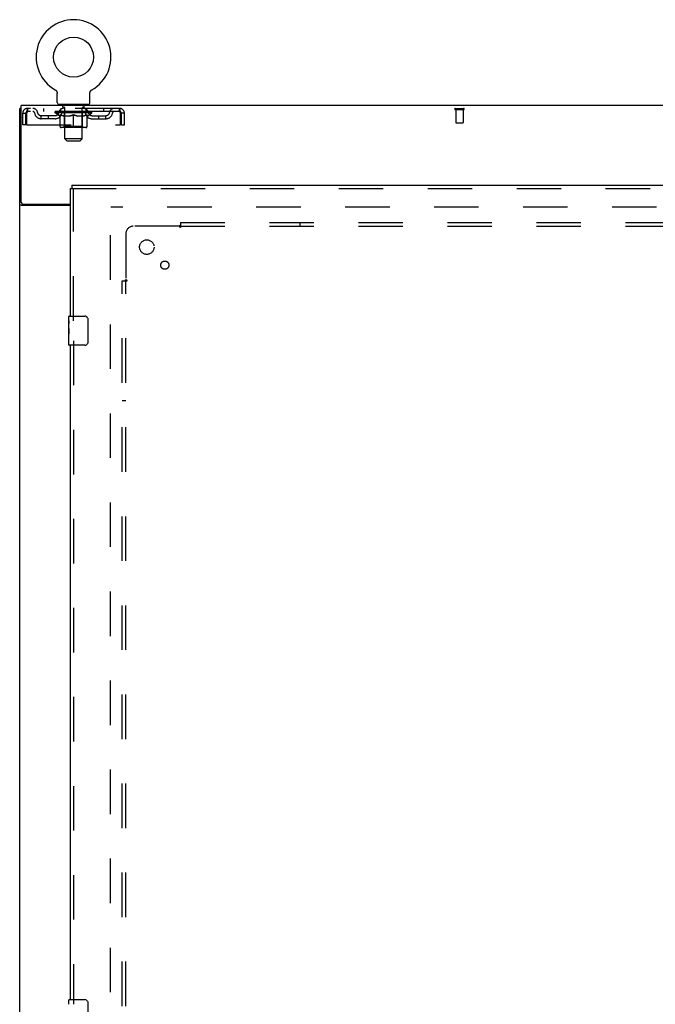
# Model space of a CAD drawing. Header units: inches. Extents: x 0 to 278, y 0 to 180.
# Tile 63 of 80: x 58 to 80, y 104 to 138. Entities that reach past the tile are written whole.
import ezdxf

# ---------------------------------------------------------------- set-up
doc = ezdxf.new("R2010")
doc.units = ezdxf.units.IN
doc.header["$LTSCALE"] = 15.310625
doc.header["$MEASUREMENT"] = 0
doc.linetypes.add('HIDDEN', pattern=[0.2, 0.1, -0.1])
doc.layers.get('0').update_dxf_attribs({"linetype": 'CONTINUOUS'})
for name, color, linetype in [('DEFAULT_2', 8, 'HIDDEN'), ('LEFTHAND_DOOR_ASSEMBLY', 7, 'CONTINUOUS'), ('SUBPANEL', 7, 'CONTINUOUS')]:
    doc.layers.add(name, color=color, linetype=linetype)

msp = doc.modelspace()

# ---------------------------------------------------------------- linework, layer by layer
at = {"color": 7, "linetype": 'Continuous'}
for p, q in [((58.916, 135.364), (58.916, 135.364)), ((58.916, 135.364), (58.92, 135.361)), ((58.917, 135.363), (58.918, 135.362)), ((58.92, 135.361), (58.924, 135.359)), ((58.924, 135.359), (58.928, 135.356)), ((58.928, 135.356), (58.932, 135.353)), ((58.932, 135.353), (58.936, 135.349)), ((58.936, 135.35), (58.94, 135.346)), ((58.94, 135.346), (58.944, 135.343)), ((58.944, 135.343), (58.948, 135.339)), ((58.947, 135.339), (58.951, 135.335)), ((58.951, 135.336), (58.954, 135.332)), ((58.954, 135.332), (58.958, 135.328)), ((58.957, 135.328), (58.961, 135.324)), ((58.961, 135.324), (58.964, 135.319)), ((58.963, 135.32), (58.966, 135.315)), ((58.966, 135.315), (58.969, 135.311)), ((58.969, 135.311), (58.971, 135.306)), ((58.971, 135.307), (58.974, 135.302)), ((58.974, 135.302), (58.976, 135.297)), ((58.976, 135.297), (58.978, 135.293)), ((58.978, 135.293), (58.98, 135.288)), ((58.98, 135.288), (58.981, 135.283)), ((58.981, 135.283), (58.983, 135.278)), ((58.983, 135.278), (58.984, 135.273)), ((58.984, 135.273), (58.985, 135.268)), ((58.985, 135.268), (58.986, 135.263)), ((58.986, 135.263), (58.987, 135.258)), ((58.987, 135.258), (58.988, 135.253)), ((58.988, 134.925), (58.988, 135.239)), ((60.113, 135.243), (60.114, 135.248)), ((60.113, 135.243), (60.114, 135.248)), ((60.113, 135.239), (60.113, 135.243)), ((60.113, 134.925), (60.113, 135.239)), ((60.114, 135.253), (60.115, 135.258)), ((60.114, 135.248), (60.114, 135.253)), ((60.115, 135.263), (60.116, 135.268)), ((60.115, 135.258), (60.115, 135.263)), ((60.116, 135.268), (60.118, 135.273)), ((60.118, 135.273), (60.119, 135.278)), ((60.119, 135.278), (60.12, 135.283)), ((60.12, 135.283), (60.122, 135.288)), ((60.122, 135.288), (60.124, 135.293)), ((60.124, 135.293), (60.126, 135.297)), ((60.126, 135.297), (60.128, 135.302)), ((60.128, 135.302), (60.13, 135.307)), ((60.13, 135.306), (60.133, 135.311)), ((60.133, 135.311), (60.135, 135.315)), ((60.135, 135.315), (60.138, 135.32)), ((60.138, 135.319), (60.141, 135.324)), ((60.141, 135.324), (60.144, 135.328)), ((60.144, 135.328), (60.147, 135.332)), ((60.147, 135.332), (60.151, 135.336)), ((60.151, 135.335), (60.154, 135.339)), ((60.154, 135.339), (60.158, 135.343)), ((60.158, 135.343), (60.162, 135.346)), ((60.161, 135.346), (60.165, 135.35)), ((60.165, 135.349), (60.169, 135.353)), ((60.169, 135.353), (60.173, 135.356)), ((60.173, 135.356), (60.177, 135.359)), ((60.177, 135.359), (60.182, 135.361)), ((60.177, 135.359), (60.179, 135.359)), ((60.182, 135.361), (60.186, 135.364)), ((60.183, 135.362), (60.185, 135.363)), ((59.051, 134.856), (59.051, 134.826)), ((60.051, 134.856), (59.051, 134.856)), ((60.051, 134.856), (60.051, 134.826)), ((57.749, 134.722), (57.697, 134.722))]:
    msp.add_line(p, q, dxfattribs=at)
at = {"color": 3, "linetype": 'Continuous'}
for p, q in [((57.749, 131.49), (57.749, 134.826)), ((135.395, 134.826), (57.749, 134.826)), ((57.697, 48.93), (57.697, 134.722)), ((59.447, 131.378), (57.767, 131.378)), ((57.809, 131.43), (59.447, 131.43))]:
    msp.add_line(p, q, dxfattribs=at)
at = {"color": 7, "linetype": 'Continuous'}
msp.add_lwpolyline([(58.988, 135.253), (58.988, 135.248), (58.988, 135.243), (58.988, 135.239)], dxfattribs=at)
at = {"color": 3, "linetype": 'Continuous'}
for points in [[(57.74, 131.39), (57.732, 131.392), (57.728, 131.394), (57.725, 131.395), (57.721, 131.396), (57.717, 131.398), (57.714, 131.399), (57.712, 131.401), (57.709, 131.402), (57.706, 131.404), (57.704, 131.405), (57.702, 131.407), (57.7, 131.409), (57.699, 131.411), (57.698, 131.412), (57.697, 131.414), (57.697, 131.416), (57.697, 131.418)], [(57.767, 131.378), (57.765, 131.379), (57.762, 131.381), (57.759, 131.382), (57.756, 131.384), (57.752, 131.385), (57.749, 131.387), (57.745, 131.388), (57.74, 131.39)]]:
    msp.add_lwpolyline(points, dxfattribs=at)
at = {"color": 7, "linetype": 'Continuous'}
msp.add_circle((59.551, 136.484), 0.688, dxfattribs=at)
for centre, radius, start, end in [((59.551, 136.484), 1.288, 299.5053, 240.4947), ((59.057, 134.925), 0.069, 180, 265), ((60.044, 134.925), 0.069, 275, 360)]:
    msp.add_arc(centre, radius, start, end, dxfattribs=at)
at = {"color": 3, "linetype": 'Continuous'}
msp.add_arc((57.809, 131.49), 0.06, 180, 270, dxfattribs=at)
at = {"layer": 'DEFAULT_2', "color": 8, "linetype": 'HIDDEN'}
for p, q in [((58.915, 135.364), (58.916, 135.364)), ((58.923, 135.359), (58.924, 135.359)), ((60.186, 135.364), (60.186, 135.364)), ((59.148, 134.856), (59.148, 134.826)), ((59.186, 134.766), (59.186, 134.846)), ((59.256, 134.756), (59.196, 134.756)), ((59.906, 134.756), (59.846, 134.756)), ((59.916, 134.766), (59.916, 134.846)), ((59.954, 134.856), (59.954, 134.826)), ((57.801, 134.159), (57.801, 134.555)), ((57.801, 134.555), (57.905, 134.555)), ((57.905, 134.159), (57.905, 134.555)), ((57.935, 134.555), (57.935, 134.159)), ((57.968, 134.722), (57.968, 134.618)), ((61.134, 134.722), (57.968, 134.722)), ((61.134, 134.618), (57.968, 134.618)), ((58.436, 134.367), (58.436, 134.471)), ((58.919, 134.471), (58.436, 134.471)), ((58.52, 134.722), (58.52, 134.618)), ((58.686, 134.367), (58.686, 134.471)), ((58.918, 134.571), (58.918, 134.618)), ((59.077, 134.459), (58.918, 134.571)), ((60.184, 134.571), (58.918, 134.571)), ((58.927, 134.611), (58.927, 134.618)), ((58.936, 134.608), (58.936, 134.611)), ((58.936, 134.608), (60.166, 134.608)), ((58.945, 134.608), (58.945, 134.611)), ((58.946, 134.608), (58.946, 134.611)), ((58.956, 134.611), (58.956, 134.618)), ((58.972, 134.608), (58.972, 134.611)), ((58.974, 134.608), (58.974, 134.611)), ((59.002, 134.611), (59.002, 134.618)), ((59.017, 134.608), (59.017, 134.611)), ((59.02, 134.608), (59.02, 134.611)), ((59.224, 134.611), (59.023, 134.611)), ((59.066, 134.611), (59.066, 134.618)), ((59.067, 134.608), (59.067, 134.611)), ((59.068, 134.608), (59.068, 134.611)), ((59.071, 134.608), (59.071, 134.611)), ((59.077, 134.459), (59.087, 134.459)), ((59.078, 134.608), (59.078, 134.611)), ((59.078, 134.608), (59.078, 134.611)), ((59.081, 134.608), (59.081, 134.611)), ((59.085, 134.608), (59.085, 134.612)), ((59.087, 134.096), (59.087, 134.503)), ((59.089, 134.608), (59.089, 134.611)), ((59.103, 134.608), (59.103, 134.611)), ((59.113, 134.618), (59.113, 134.722)), ((59.121, 134.608), (59.121, 134.611)), ((59.122, 134.608), (59.122, 134.613)), ((59.142, 134.608), (59.142, 134.611)), ((59.144, 134.611), (59.144, 134.618)), ((59.153, 134.608), (59.153, 134.611)), ((59.158, 134.608), (59.158, 134.611)), ((59.167, 134.608), (59.167, 134.611)), ((59.178, 134.608), (59.178, 134.615)), ((59.194, 134.608), (59.194, 134.611)), ((59.197, 134.608), (59.197, 134.611)), ((59.224, 134.608), (59.224, 134.611)), ((59.291, 134.611), (59.229, 134.611)), ((59.41, 134.459), (59.23, 134.459)), ((59.234, 134.611), (59.234, 134.618)), ((59.238, 134.099), (59.238, 134.568)), ((59.241, 134.608), (59.241, 134.611)), ((59.246, 134.608), (59.246, 134.611)), ((59.251, 133.675), (59.251, 134.746)), ((59.252, 134.608), (59.252, 134.616)), ((59.256, 134.608), (59.256, 134.611)), ((59.267, 134.608), (59.267, 134.611)), ((59.291, 134.608), (59.291, 134.611)), ((59.366, 134.611), (59.307, 134.611)), ((59.327, 134.608), (59.327, 134.611)), ((59.334, 134.611), (59.334, 134.618)), ((59.338, 134.608), (59.338, 134.611)), ((59.34, 134.608), (59.34, 134.617)), ((59.343, 134.608), (59.343, 134.611)), ((59.35, 134.608), (59.35, 134.611)), ((59.366, 134.608), (59.366, 134.611)), ((59.446, 134.611), (59.392, 134.611)), ((59.405, 134.608), (59.405, 134.611)), ((59.436, 134.611), (59.551, 134.618)), ((59.441, 134.611), (59.441, 134.618)), ((59.441, 134.611), (59.441, 134.618)), ((59.441, 134.618), (59.441, 134.618)), ((59.441, 134.608), (59.441, 134.611)), ((59.445, 134.608), (59.445, 134.611)), ((59.446, 134.608), (59.446, 134.611)), ((59.447, 134.608), (59.447, 134.611)), ((59.53, 134.611), (59.482, 134.611)), ((59.487, 134.608), (59.487, 134.611)), ((59.53, 134.608), (59.53, 134.611)), ((59.548, 134.611), (59.548, 134.611)), ((59.548, 134.608), (59.548, 134.611)), ((59.548, 134.608), (59.548, 134.611)), ((59.551, 134.611), (59.551, 134.618)), ((59.551, 134.059), (59.551, 134.503)), ((59.553, 134.608), (59.553, 134.611)), ((59.553, 134.611), (59.554, 134.611)), ((59.554, 134.608), (59.554, 134.611)), ((59.555, 134.611), (59.62, 134.611)), ((59.572, 134.608), (59.572, 134.611)), ((59.588, 134.611), (59.588, 134.615)), ((59.588, 134.615), (59.665, 134.611)), ((59.609, 134.611), (59.609, 134.614)), ((59.614, 134.608), (59.614, 134.611)), ((59.655, 134.608), (59.655, 134.611)), ((59.655, 134.608), (59.655, 134.611)), ((59.655, 134.611), (59.71, 134.611)), ((59.656, 134.608), (59.656, 134.611)), ((59.66, 134.611), (59.66, 134.618)), ((59.66, 134.618), (59.661, 134.618)), ((59.66, 134.608), (59.66, 134.611)), ((59.661, 134.611), (59.661, 134.618)), ((59.872, 134.459), (59.692, 134.459)), ((59.697, 134.608), (59.697, 134.611)), ((59.736, 134.608), (59.736, 134.611)), ((59.736, 134.611), (59.795, 134.611)), ((59.751, 134.608), (59.751, 134.611)), ((59.759, 134.608), (59.759, 134.611)), ((59.761, 134.608), (59.761, 134.617)), ((59.764, 134.608), (59.764, 134.611)), ((59.767, 134.611), (59.767, 134.618)), ((59.775, 134.608), (59.775, 134.611)), ((59.811, 134.608), (59.811, 134.611)), ((59.811, 134.611), (59.873, 134.611)), ((59.835, 134.608), (59.835, 134.611)), ((59.846, 134.608), (59.846, 134.611)), ((59.85, 134.608), (59.85, 134.616)), ((59.851, 133.675), (59.851, 134.746)), ((59.856, 134.608), (59.856, 134.611)), ((59.861, 134.608), (59.861, 134.611)), ((59.864, 134.099), (59.864, 134.568)), ((59.867, 134.611), (59.867, 134.618)), ((59.878, 134.608), (59.878, 134.611)), ((59.878, 134.611), (60.079, 134.611)), ((59.905, 134.608), (59.905, 134.611)), ((59.908, 134.608), (59.908, 134.611)), ((59.923, 134.608), (59.923, 134.615)), ((59.935, 134.608), (59.935, 134.611)), ((59.944, 134.608), (59.944, 134.611)), ((59.948, 134.608), (59.948, 134.611)), ((59.958, 134.611), (59.958, 134.618)), ((59.959, 134.608), (59.959, 134.611)), ((59.98, 134.608), (59.98, 134.613)), ((59.98, 134.608), (59.98, 134.611)), ((59.988, 134.618), (59.988, 134.722)), ((59.998, 134.608), (59.998, 134.611)), ((60.013, 134.608), (60.013, 134.611)), ((60.014, 134.096), (60.014, 134.503)), ((60.014, 134.459), (60.025, 134.459)), ((60.017, 134.608), (60.017, 134.612)), ((60.02, 134.608), (60.02, 134.611)), ((60.024, 134.608), (60.024, 134.611)), ((60.024, 134.608), (60.024, 134.611)), ((60.025, 134.459), (60.184, 134.571)), ((60.031, 134.608), (60.031, 134.611)), ((60.034, 134.608), (60.034, 134.611)), ((60.035, 134.608), (60.035, 134.611)), ((60.036, 134.611), (60.036, 134.618)), ((60.082, 134.608), (60.082, 134.611)), ((60.085, 134.608), (60.085, 134.611)), ((60.099, 134.611), (60.099, 134.618)), ((60.128, 134.608), (60.128, 134.611)), ((60.13, 134.608), (60.13, 134.611)), ((60.146, 134.611), (60.146, 134.618)), ((60.156, 134.608), (60.156, 134.611)), ((60.157, 134.608), (60.157, 134.611)), ((60.166, 134.608), (60.166, 134.611)), ((60.174, 134.611), (60.174, 134.618)), ((60.182, 134.471), (60.665, 134.471)), ((60.184, 134.571), (60.184, 134.618)), ((60.415, 134.367), (60.415, 134.471)), ((60.582, 134.722), (60.582, 134.618)), ((60.665, 134.367), (60.665, 134.471)), ((61.134, 134.618), (61.134, 134.722)), ((61.167, 134.159), (61.167, 134.555)), ((61.197, 134.159), (61.197, 134.555)), ((61.301, 134.555), (61.197, 134.555)), ((61.301, 134.159), (61.301, 134.555)), ((72.687, 134.722), (72.971, 134.722)), ((72.687, 134.679), (72.971, 134.679)), ((72.705, 134.679), (72.705, 134.232)), ((72.953, 134.679), (72.953, 134.232)), ((57.905, 134.159), (57.801, 134.159)), ((57.935, 134.159), (61.167, 134.159)), ((58.919, 134.367), (58.436, 134.367)), ((59.238, 134.099), (59.198, 134.059)), ((59.864, 134.099), (59.238, 134.099)), ((59.864, 134.099), (59.903, 134.059)), ((60.182, 134.367), (60.665, 134.367)), ((61.197, 134.159), (61.301, 134.159)), ((72.715, 134.222), (72.943, 134.222)), ((59.977, 134.059), (59.124, 134.059)), ((59.32, 133.606), (59.251, 133.675)), ((59.851, 133.675), (59.251, 133.675)), ((59.32, 133.606), (59.782, 133.606)), ((59.782, 133.606), (59.851, 133.675)), ((60.822, 52.274), (60.822, 131.378)), ((94.926, 131.326), (60.836, 131.326))]:
    msp.add_line(p, q, dxfattribs=at)
for points in [[(57.968, 134.722), (57.965, 134.721), (57.963, 134.718), (57.961, 134.712), (57.958, 134.705), (57.956, 134.696), (57.954, 134.685), (57.951, 134.673), (57.949, 134.659), (57.947, 134.644), (57.944, 134.627), (57.942, 134.61), (57.94, 134.592), (57.937, 134.573), (57.935, 134.555)], [(57.968, 134.618), (57.965, 134.617), (57.963, 134.616), (57.961, 134.614), (57.958, 134.611), (57.956, 134.608), (57.954, 134.604), (57.951, 134.599), (57.949, 134.594), (57.947, 134.588), (57.944, 134.582), (57.942, 134.576), (57.94, 134.569), (57.937, 134.562), (57.935, 134.555)], [(59.087, 134.503), (59.113, 134.493), (59.139, 134.484), (59.163, 134.476), (59.188, 134.47), (59.213, 134.464), (59.237, 134.459)], [(59.23, 134.459), (59.206, 134.464), (59.183, 134.47), (59.159, 134.476), (59.136, 134.484), (59.112, 134.492), (59.087, 134.502)], [(59.4, 134.459), (59.425, 134.464), (59.45, 134.47), (59.475, 134.476), (59.5, 134.484), (59.525, 134.493), (59.551, 134.503)], [(59.551, 134.501), (59.527, 134.492), (59.503, 134.484), (59.479, 134.476), (59.456, 134.47), (59.433, 134.464), (59.41, 134.459)], [(59.551, 134.503), (59.577, 134.493), (59.602, 134.484), (59.628, 134.476), (59.652, 134.47), (59.677, 134.464), (59.702, 134.459)], [(59.692, 134.459), (59.669, 134.464), (59.646, 134.47), (59.622, 134.476), (59.599, 134.484), (59.575, 134.492), (59.551, 134.501)], [(59.864, 134.459), (59.889, 134.464), (59.914, 134.47), (59.939, 134.476), (59.963, 134.484), (59.989, 134.493), (60.014, 134.503)], [(60.014, 134.502), (59.99, 134.492), (59.966, 134.484), (59.942, 134.476), (59.919, 134.47), (59.895, 134.464), (59.872, 134.459)], [(61.167, 134.555), (61.164, 134.573), (61.162, 134.592), (61.16, 134.61), (61.157, 134.627), (61.155, 134.644), (61.153, 134.659), (61.15, 134.673), (61.148, 134.685), (61.146, 134.696), (61.143, 134.705), (61.141, 134.712), (61.139, 134.718), (61.136, 134.721), (61.134, 134.722)], [(61.167, 134.555), (61.164, 134.562), (61.162, 134.569), (61.16, 134.576), (61.157, 134.582), (61.155, 134.588), (61.153, 134.594), (61.15, 134.599), (61.148, 134.604), (61.146, 134.608), (61.143, 134.611), (61.141, 134.614), (61.139, 134.616), (61.136, 134.617), (61.134, 134.618)]]:
    msp.add_lwpolyline(points, dxfattribs=at)
for centre, radius, start, end in [((59.057, 134.925), 0.069, 265, 270), ((59.176, 134.846), 0.01, 0, 90), ((59.196, 134.766), 0.01, 180, 270), ((59.241, 134.746), 0.01, 0, 90), ((59.861, 134.746), 0.01, 90, 180), ((59.906, 134.766), 0.01, 270, 360), ((59.926, 134.846), 0.01, 90, 180), ((60.044, 134.925), 0.069, 270, 275), ((57.968, 134.555), 0.167, 90, 180), ((57.968, 134.555), 0.063, 90, 180), ((58.147, 134.555), 0.167, 8.0716, 90), ((58.148, 134.555), 0.0625, 7.9863, 90), ((58.436, 134.596), 0.229, 187.9863, 270), ((58.436, 134.596), 0.125, 188.0716, 270), ((58.919, 134.596), 0.125, 270, 351.9284), ((58.919, 134.596), 0.229, 270, 352.0137), ((59.208, 134.555), 0.167, 90, 171.9284), ((59.208, 134.555), 0.0625, 90, 172.0137), ((59.198, 134.568), 0.0398, 0, 90), ((59.903, 134.568), 0.0398, 90, 180), ((59.893, 134.555), 0.167, 8.0716, 90), ((59.894, 134.555), 0.0625, 7.9863, 90), ((60.182, 134.596), 0.229, 187.9863, 270), ((60.182, 134.596), 0.125, 188.0716, 270), ((60.665, 134.596), 0.125, 270, 351.9284), ((60.665, 134.596), 0.229, 270, 352.0137), ((60.954, 134.555), 0.167, 90, 171.9284), ((60.954, 134.555), 0.0625, 90, 172.0137), ((61.134, 134.555), 0.167, 0, 90), ((61.134, 134.555), 0.063, 0, 90), ((72.687, 134.7), 0.0215, 90, 270), ((72.971, 134.7), 0.0215, 270, 90), ((59.124, 134.096), 0.0371, 180, 270), ((59.977, 134.096), 0.0371, 270, 360), ((72.715, 134.232), 0.01, 180, 270), ((72.943, 134.232), 0.01, 270, 360)]:
    msp.add_arc(centre, radius, start, end, dxfattribs=at)
for centre, major_axis, ratio, start_param, end_param in [((59.551, 134.618), (0.633, 0.007), 0.05963, 2.96643, 3.140963), ((58.898, 134.606), (0.198, 0), 0.060556, 0.430652, 1.470503), ((59.551, 134.618), (0.633, 0), 0.060556, -3.141593, -2.96706), ((58.898, 134.599), (0.198, 0.002), 0.05963, 1.376596, 1.469874), ((59.551, 134.618), (0.633, 0.013), 0.05688, 2.791345, 2.965878), ((58.873, 134.606), (0.198, 0.002), 0.05963, 0.25549, 1.295341), ((58.942, 134.606), (0.198, -0.002), 0.05963, 0.605815, 1.645666), ((59.551, 134.618), (0.633, -0.007), 0.05963, -2.96643, -2.791898), ((58.942, 134.599), (0.198, 0), 0.060556, 1.551758, 1.645036), ((58.873, 134.599), (0.198, 0.004), 0.05688, 1.20151, 1.294789), ((58.943, 134.601), (0.164, 0.002), 0.05963, 1.065228, 1.614276), ((58.923, 134.601), (0.164, 0.003), 0.05688, 0.890143, 1.43919), ((58.981, 134.601), (0.164, 0), 0.060556, 1.240391, 1.789438), ((59.551, 134.618), (0.633, 0.019), 0.052395, 2.616403, 2.790936), ((58.87, 134.606), (0.198, 0.004), 0.05688, 0.080405, 1.120256), ((59.005, 134.606), (0.198, -0.004), 0.05688, 0.7809, 1.820751), ((59.551, 134.618), (0.633, -0.013), 0.05688, -2.791345, -2.616812), ((59.005, 134.599), (0.198, -0.002), 0.05963, 1.72692, 1.820198), ((58.87, 134.599), (0.198, 0.006), 0.052395, 1.026568, 1.119847), ((58.923, 134.601), (0.164, 0.005), 0.052395, 0.715201, 1.264248), ((59.037, 134.601), (0.164, -0.002), 0.05963, 1.415553, 1.9646), ((59.551, 134.618), (0.633, 0.025), 0.046319, 2.441654, 2.616187), ((59.084, 134.606), (0.198, -0.006), 0.052395, 0.955842, 1.995693), ((58.887, 134.606), (0.198, 0.006), 0.052395, -0.094537, 0.945314), ((59.551, 134.618), (0.633, -0.019), 0.052395, -2.616403, -2.44187), ((59.084, 134.599), (0.198, -0.004), 0.05688, 1.902006, 1.995284), ((58.887, 134.599), (0.198, 0.008), 0.046319, 0.851819, 0.945098), ((58.941, 134.601), (0.164, 0.006), 0.046319, 0.540452, 1.089499), ((59.108, 134.601), (0.164, -0.003), 0.05688, 1.590638, 2.139686), ((59.551, 134.618), (0.633, 0.029), 0.038841, 2.267123, 2.441656), ((59.177, 134.606), (0.198, -0.008), 0.046319, 1.130591, 2.170442), ((58.924, 134.606), (0.198, 0.008), 0.046319, -0.269286, 0.770565), ((59.551, 134.618), (0.633, -0.025), 0.046319, -2.441654, -2.267121), ((59.177, 134.599), (0.198, -0.006), 0.052395, 2.076947, 2.170226), ((58.924, 134.599), (0.198, 0.009), 0.038841, 0.677289, 0.770567), ((58.978, 134.601), (0.164, 0.008), 0.038841, 0.365921, 0.914969), ((59.192, 134.601), (0.164, -0.005), 0.052395, 1.76558, 2.314627), ((59.551, 134.618), (0.633, 0.033), 0.030195, 2.09281, 2.267343), ((59.282, 134.606), (0.198, -0.009), 0.038841, 1.305122, 2.344973), ((58.98, 134.606), (0.198, 0.009), 0.038841, -0.443817, 0.596034), ((59.551, 134.618), (0.633, -0.029), 0.038841, -2.267123, -2.092591), ((59.282, 134.599), (0.198, -0.008), 0.046319, 2.251696, 2.344975), ((58.98, 134.599), (0.198, 0.01), 0.030195, 0.502975, 0.596254), ((59.032, 134.601), (0.164, 0.009), 0.030195, 0.191608, 0.740655), ((59.288, 134.601), (0.164, -0.006), 0.046319, 1.940329, 2.489376), ((59.054, 134.606), (0.198, 0.01), 0.030195, -0.61813, 0.421721), ((59.551, 134.618), (0.633, 0.036), 0.020645, 1.918687, 2.09322), ((59.395, 134.606), (0.198, -0.01), 0.030195, 1.479435, 2.519286), ((59.551, 134.618), (0.633, -0.033), 0.030195, -2.09281, -1.918277), ((59.395, 134.599), (0.198, -0.009), 0.038841, 2.426227, 2.519505), ((59.054, 134.599), (0.198, 0.011), 0.020645, 0.328852, 0.422131), ((59.102, 134.601), (0.164, 0.009), 0.020645, 0.017485, 0.566532), ((59.391, 134.601), (0.164, -0.008), 0.038841, 2.11486, 2.663907), ((59.142, 134.606), (0.198, 0.011), 0.020645, -0.792253, 0.247598), ((59.551, 134.618), (0.633, 0.038), 0.010478, 1.744704, 1.919237), ((59.513, 134.606), (0.198, -0.011), 0.020645, 1.653558, 2.693409), ((59.551, 134.618), (0.633, -0.036), 0.020645, -1.918687, -1.744154), ((59.513, 134.599), (0.198, -0.01), 0.030195, 2.60054, 2.693819), ((59.142, 134.599), (0.198, 0.012), 0.010478, 0.154869, 0.248148), ((59.186, 134.601), (0.164, 0.01), 0.010478, 6.126688, 6.675735), ((59.5, 134.601), (0.164, -0.009), 0.030195, 2.289173, 2.83822), ((59.243, 134.606), (0.198, 0.012), 0.010478, -0.966236, -0.000846), ((59.632, 134.606), (0.198, -0.012), 0.010478, 1.827541, 2.867392), ((59.551, 134.618), (0.633, -0.038), 0.010478, -1.744704, -1.563007), ((59.632, 134.599), (0.198, -0.011), 0.020645, 2.774664, 2.867942), ((59.61, 134.601), (0.164, -0.009), 0.020645, 2.463296, 3.012344), ((59.47, 134.606), (0.198, 0.012), 0.010478, 0.274201, 1.314052), ((59.384, 134.601), (0.164, 0.01), 0.010478, -0.000483, 0.504314), ((59.354, 134.599), (0.198, 0.012), 0.010478, 0.099668, 0.192946), ((59.551, 134.618), (0.633, 0.038), 0.010478, -1.571421, -1.396888), ((59.718, 134.601), (0.164, -0.01), 0.010478, 2.637279, 3.14189), ((59.748, 134.599), (0.198, -0.012), 0.010478, 2.74231, 2.948646), ((59.589, 134.606), (0.198, 0.011), 0.020645, 0.448184, 1.488034), ((59.492, 134.601), (0.164, 0.009), 0.020645, 0.129249, 0.678296), ((59.47, 134.599), (0.198, 0.011), 0.020645, 0.273651, 0.366929), ((59.858, 134.606), (0.198, -0.012), 0.010478, -3.140747, -2.175357), ((59.551, 134.618), (0.633, 0.036), 0.020645, -1.397439, -1.222906), ((59.551, 134.618), (0.633, -0.038), 0.010478, 1.222355, 1.396888), ((59.707, 134.606), (0.198, 0.01), 0.030195, 0.622307, 1.662158), ((59.602, 134.601), (0.164, 0.009), 0.030195, 0.303372, 0.852419), ((59.915, 134.601), (0.164, -0.01), 0.010478, 2.749043, 3.29809), ((59.959, 134.606), (0.198, -0.011), 0.020645, 2.893995, 3.933846), ((59.589, 134.599), (0.198, 0.01), 0.030195, 0.447774, 0.541052), ((59.959, 134.599), (0.198, -0.012), 0.010478, 2.893445, 2.986723), ((59.551, 134.618), (0.633, 0.033), 0.030195, -1.223315, -1.048783), ((59.551, 134.618), (0.633, -0.036), 0.020645, 1.048373, 1.222906), ((59.82, 134.606), (0.198, 0.009), 0.038841, 0.79662, 1.836471), ((59.71, 134.601), (0.164, 0.008), 0.038841, 0.477686, 1.026733), ((59.999, 134.601), (0.164, -0.009), 0.020645, 2.57506, 3.124108), ((60.048, 134.606), (0.198, -0.01), 0.030195, 2.719872, 3.759723), ((59.924, 134.606), (0.198, 0.008), 0.046319, 0.971151, 2.011002), ((59.707, 134.599), (0.198, 0.009), 0.038841, 0.622087, 0.715366), ((60.048, 134.599), (0.198, -0.011), 0.020645, 2.719462, 2.812741), ((59.551, 134.618), (0.633, 0.029), 0.038841, -1.049002, -0.874469), ((59.551, 134.618), (0.633, -0.033), 0.030195, 0.87425, 1.048783), ((59.814, 134.601), (0.164, 0.006), 0.046319, 0.652216, 1.201263), ((60.018, 134.606), (0.198, 0.006), 0.052395, 1.1459, 2.185751), ((60.069, 134.601), (0.164, -0.009), 0.030195, 2.400937, 2.949985), ((60.122, 134.606), (0.198, -0.009), 0.038841, 2.545558, 3.585409), ((59.909, 134.601), (0.164, 0.005), 0.052395, 0.826965, 1.376012), ((59.82, 134.599), (0.198, 0.008), 0.046319, 0.796618, 0.889896), ((60.122, 134.599), (0.198, -0.01), 0.030195, 2.545339, 2.638617), ((60.097, 134.606), (0.198, 0.004), 0.05688, 1.320842, 2.360692), ((59.551, 134.618), (0.633, 0.025), 0.046319, -0.874471, -0.699939), ((59.551, 134.618), (0.633, -0.029), 0.038841, 0.699936, 0.874469), ((60.178, 134.606), (0.198, -0.008), 0.046319, 2.371028, 3.410879), ((60.124, 134.601), (0.164, -0.008), 0.038841, 2.226624, 2.775671), ((60.16, 134.606), (0.198, 0.002), 0.05963, 1.495927, 2.535778), ((59.994, 134.601), (0.164, 0.003), 0.05688, 1.001907, 1.550954), ((60.215, 134.606), (0.198, -0.006), 0.052395, 2.196279, 3.23613), ((60.161, 134.601), (0.164, -0.006), 0.046319, 2.052093, 2.601141), ((59.924, 134.599), (0.198, 0.006), 0.052395, 0.971367, 1.064645), ((60.204, 134.606), (0.198, 0), 0.060556, 1.671089, 2.71094), ((60.178, 134.599), (0.198, -0.009), 0.038841, 2.371026, 2.464304), ((60.232, 134.606), (0.198, -0.004), 0.05688, 2.021337, 3.061188), ((59.551, 134.618), (0.633, 0.019), 0.052395, -0.699723, -0.52519), ((59.551, 134.618), (0.633, -0.025), 0.046319, 0.525406, 0.699939), ((60.228, 134.606), (0.198, -0.002), 0.05963, 1.846251, 2.886102), ((60.065, 134.601), (0.164, 0.002), 0.05963, 1.176993, 1.72604), ((60.179, 134.601), (0.164, -0.005), 0.052395, 1.877344, 2.426392), ((60.12, 134.601), (0.164, 0), 0.060556, 1.352155, 1.901202), ((60.178, 134.601), (0.164, -0.003), 0.05688, 1.702402, 2.25145), ((60.159, 134.601), (0.164, -0.002), 0.05963, 1.527317, 2.076364), ((60.018, 134.599), (0.198, 0.004), 0.05688, 1.146309, 1.239587), ((60.215, 134.599), (0.198, -0.008), 0.046319, 2.196495, 2.289773), ((59.551, 134.618), (0.633, 0.013), 0.05688, -0.524781, -0.350248), ((59.551, 134.618), (0.633, -0.019), 0.052395, 0.350657, 0.52519), ((60.097, 134.599), (0.198, 0.002), 0.05963, 1.321394, 1.414673), ((60.232, 134.599), (0.198, -0.006), 0.052395, 2.021746, 2.115024), ((59.551, 134.618), (0.633, 0.007), 0.05963, -0.349695, -0.175162), ((59.551, 134.618), (0.633, -0.013), 0.05688, 0.175715, 0.350248), ((60.16, 134.599), (0.198, 0), 0.060556, 1.496556, 1.589835), ((60.228, 134.599), (0.198, -0.004), 0.05688, 1.846804, 1.940083), ((60.204, 134.599), (0.198, -0.002), 0.05963, 1.671719, 1.764997), ((59.551, 134.618), (0.633, 0), 0.060556, -0.174533, 0), ((59.551, 134.618), (0.633, -0.007), 0.05963, 0.000629, 0.175162)]:
    msp.add_ellipse(centre, major_axis=major_axis, ratio=ratio, start_param=start_param, end_param=end_param, dxfattribs=at)
at = {"layer": 'LEFTHAND_DOOR_ASSEMBLY', "color": 7, "linetype": 'Continuous'}
for p, q in [((59.489, 132.076), (59.489, 131.972)), ((59.447, 131.972), (59.489, 131.972)), ((59.387, 127.415), (59.387, 127.561)), ((59.387, 127.157), (59.387, 127.414)), ((59.393, 127.359), (59.387, 127.359)), ((59.394, 127.191), (59.394, 127.327)), ((59.402, 127.576), (59.942, 127.576)), ((60.042, 127.476), (60.042, 126.676)), ((59.387, 127.191), (59.394, 127.191)), ((59.387, 126.591), (59.387, 127.155)), ((59.388, 127.128), (59.387, 127.128)), ((59.387, 126.996), (59.393, 126.996)), ((59.387, 126.96), (59.394, 126.96)), ((59.387, 126.897), (59.394, 126.897)), ((59.387, 126.73), (59.394, 126.73)), ((59.394, 126.73), (59.394, 126.96)), ((59.942, 126.576), (59.402, 126.576)), ((59.387, 103.915), (59.387, 104.061)), ((59.402, 104.076), (59.942, 104.076)), ((60.042, 103.976), (60.042, 103.176))]:
    msp.add_line(p, q, dxfattribs=at)
at = {"layer": 'LEFTHAND_DOOR_ASSEMBLY', "color": 3, "linetype": 'Continuous'}
for p, q in [((59.489, 132.076), (95.592, 132.076)), ((59.447, 127.576), (59.447, 131.972)), ((59.447, 104.076), (59.447, 126.576))]:
    msp.add_line(p, q, dxfattribs=at)
at = {"layer": 'LEFTHAND_DOOR_ASSEMBLY', "color": 8, "linetype": 'HIDDEN'}
for p, q in [((59.489, 131.972), (95.592, 131.972)), ((59.551, 127.421), (59.551, 131.972)), ((59.551, 126.731), (59.551, 103.921))]:
    msp.add_line(p, q, dxfattribs=at)
at = {"layer": 'LEFTHAND_DOOR_ASSEMBLY', "color": 7, "linetype": 'Continuous'}
for points in [[(59.387, 127.415), (59.387, 127.411), (59.387, 127.407), (59.388, 127.401), (59.39, 127.388)], [(59.39, 127.388), (59.39, 127.381), (59.391, 127.372), (59.392, 127.364)], [(59.392, 127.364), (59.393, 127.355), (59.393, 127.346), (59.394, 127.337), (59.394, 127.327)], [(60.035, 127.512), (60.037, 127.506), (60.039, 127.5), (60.04, 127.494), (60.041, 127.488), (60.042, 127.482), (60.042, 127.476)], [(59.387, 127.157), (59.387, 127.149), (59.387, 127.14), (59.388, 127.13)], [(59.388, 127.13), (59.391, 127.096), (59.392, 127.084), (59.393, 127.072), (59.393, 127.059), (59.394, 127.047), (59.394, 127.034), (59.394, 127.021), (59.393, 127.008), (59.393, 126.996), (59.392, 126.983), (59.391, 126.971)], [(60.042, 126.676), (60.042, 126.669), (60.041, 126.663), (60.04, 126.657), (60.039, 126.651), (60.037, 126.645), (60.035, 126.64)], [(60.035, 104.012), (60.037, 104.006), (60.039, 104), (60.04, 103.994), (60.041, 103.988), (60.042, 103.982), (60.042, 103.976)]]:
    msp.add_lwpolyline(points, dxfattribs=at)
for centre, radius, start, end in [((59.402, 127.561), 0.015, 90, 180), ((59.942, 127.476), 0.1, 21.1999, 90), ((59.942, 126.676), 0.1, 270, 338.7946), ((59.402, 126.591), 0.015, 180, 270), ((59.402, 104.061), 0.015, 90, 180), ((59.942, 103.976), 0.1, 21.1999, 90)]:
    msp.add_arc(centre, radius, start, end, dxfattribs=at)
msp.add_ellipse((59.65, 126.992), major_axis=(0.263, 0), ratio=0.432808, start_param=3.141593, end_param=3.321581, dxfattribs=at)
at = {"layer": 'SUBPANEL', "color": 8, "linetype": 'HIDDEN'}
for p, q in [((63.211, 130.688), (63.204, 130.681)), ((63.228, 130.794), (63.228, 130.708)), ((63.228, 130.794), (129.916, 130.794)), ((63.228, 130.708), (63.228, 130.629)), ((67.353, 130.669), (67.353, 130.794)), ((61.353, 130.419), (61.353, 128.83)), ((63.193, 130.669), (61.603, 130.669)), ((63.228, 130.669), (129.916, 130.669)), ((61.228, 54.857), (61.228, 128.794)), ((61.228, 128.794), (61.315, 128.794)), ((61.315, 128.794), (61.394, 128.794)), ((61.353, 54.857), (61.353, 128.794)), ((61.353, 124.669), (61.228, 124.669))]:
    msp.add_line(p, q, dxfattribs=at)
for points in [[(63.228, 130.708), (63.226, 130.706), (63.225, 130.703), (63.223, 130.701), (63.221, 130.699), (63.219, 130.697), (63.218, 130.695), (63.216, 130.693), (63.214, 130.692), (63.213, 130.69), (63.211, 130.688)], [(63.204, 130.681), (63.202, 130.679), (63.2, 130.677), (63.198, 130.675), (63.196, 130.673), (63.194, 130.671), (63.193, 130.669)], [(63.202, 130.656), (63.201, 130.658), (63.199, 130.661), (63.197, 130.663), (63.196, 130.666), (63.194, 130.668), (63.193, 130.669)], [(63.228, 130.629), (63.226, 130.629), (63.224, 130.63), (63.222, 130.631), (63.221, 130.632), (63.219, 130.633), (63.217, 130.635), (63.216, 130.636), (63.214, 130.638), (63.212, 130.64), (63.211, 130.642), (63.21, 130.644), (63.208, 130.646), (63.207, 130.648), (63.205, 130.651), (63.202, 130.656)], [(61.315, 128.794), (61.317, 128.796), (61.319, 128.798), (61.322, 128.8), (61.324, 128.801), (61.326, 128.803), (61.328, 128.805), (61.329, 128.807), (61.331, 128.808), (61.333, 128.81), (61.334, 128.812), (61.34, 128.817)], [(61.34, 128.817), (61.341, 128.819), (61.343, 128.821), (61.346, 128.823), (61.348, 128.825), (61.35, 128.827), (61.351, 128.828), (61.353, 128.83)], [(61.372, 128.817), (61.367, 128.82), (61.364, 128.822), (61.362, 128.823), (61.359, 128.825), (61.357, 128.827), (61.355, 128.828), (61.353, 128.83)], [(61.394, 128.794), (61.393, 128.796), (61.392, 128.798), (61.391, 128.8), (61.39, 128.802), (61.389, 128.804), (61.388, 128.805), (61.386, 128.807), (61.384, 128.809), (61.383, 128.81), (61.381, 128.811), (61.379, 128.813), (61.376, 128.814), (61.374, 128.816), (61.372, 128.817)]]:
    msp.add_lwpolyline(points, dxfattribs=at)
for centre, radius in [((62.072, 129.951), 0.25), ((62.691, 129.332), 0.141)]:
    msp.add_circle(centre, radius, dxfattribs=at)
msp.add_arc((61.603, 130.419), 0.25, 90, 180, dxfattribs=at)

doc.saveas('drawing.dxf')
